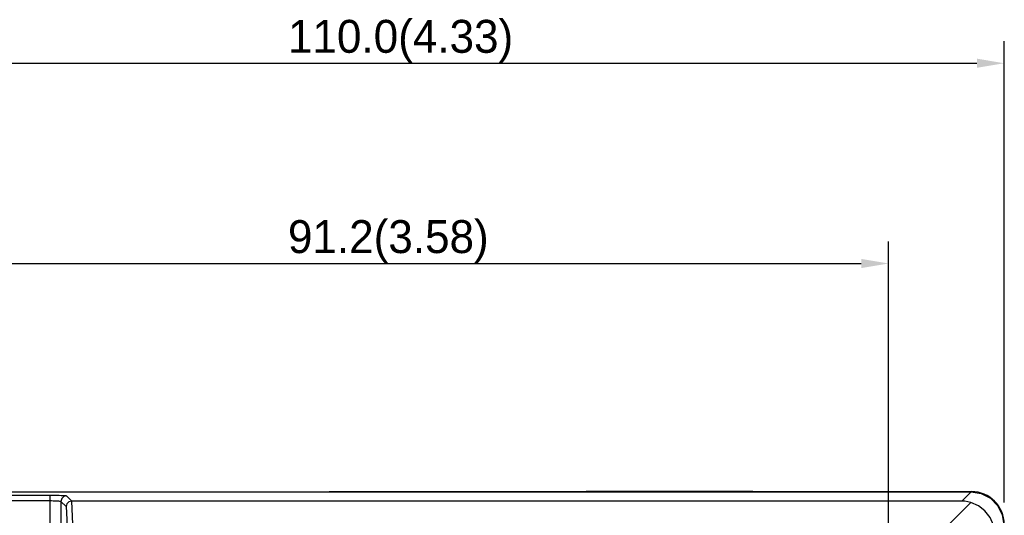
# Model space of a CAD drawing. Extents: x 101 to 1769, y -117 to 553.
# Tile 57 of 60: x 1308 to 1398, y 425 to 470. Entities that reach past the tile are written whole.
import ezdxf

# ---------------------------------------------------------------- set-up
doc = ezdxf.new("R2010")
doc.units = 0
doc.header["$LTSCALE"] = 23.1
doc.header["$MEASUREMENT"] = 0
doc.layers.get('0').update_dxf_attribs({"linetype": 'CONTINUOUS'})
doc.layers.get('Defpoints').update_dxf_attribs({"linetype": 'CONTINUOUS'})
doc.layers.add('AM_5', color=3, linetype='CONTINUOUS', lineweight=15)
doc.dimstyles.get("Standard").update_dxf_attribs({"dimtxt": 3, "dimasz": 2.5, "dimexe": 2, "dimexo": 2, "dimgap": 0.5, "dimtad": 1, "dimdec": 1, "dimzin": 0, "dimdsep": 46, "dimtxsty": 'Standard', "dimcen": 3, "dimadec": 0, "dimazin": 0, "dimtfac": 1, "dimtdec": 1, "dimtofl": 0, "dimtmove": 1, "dimatfit": 3, "dimfxl": 0, "dimtolj": 1, "dimtzin": 0, "dimarcsym": 0})

# ---------------------------------------------------------------- blocks, each defined once
blk = doc.blocks.new('*D17')
at = {"layer": 'AM_5', "color": 0, "lineweight": -2}
for p, q in [((1296.159, 421.349), (1296.159, 449.628)), ((1387.323, 421.285), (1387.323, 449.628)), ((1298.659, 447.628), (1384.823, 447.628))]:
    blk.add_line(p, q, dxfattribs=at)
at = {"layer": 'AM_5', "color": 0}
for points in [[(1298.659, 448.045), (1298.659, 447.212), (1296.159, 447.628)], [(1384.823, 448.045), (1384.823, 447.212), (1387.323, 447.628)]]:
    blk.add_solid(points, dxfattribs=at)
at = {"layer": 'Defpoints', "color": 0}
for p in [(1387.323, 447.628), (1296.159, 419.349), (1387.323, 419.285)]:
    blk.add_point(p, dxfattribs=at)
at = {"layer": 'AM_5', "color": 0, "insert": (1341.741, 449.628), "char_height": 3, "attachment_point": 5}
blk.add_mtext('\\A1;91.2(3.58)', dxfattribs=at)
blk = doc.blocks.new('*D18')
at = {"layer": 'AM_5', "color": 0, "lineweight": -2}
for p, q in [((1287.859, 424.478), (1287.859, 467.875)), ((1397.859, 425.849), (1397.859, 467.875)), ((1290.359, 465.875), (1395.359, 465.875))]:
    blk.add_line(p, q, dxfattribs=at)
at = {"layer": 'AM_5', "color": 0}
for points in [[(1290.359, 466.292), (1290.359, 465.458), (1287.859, 465.875)], [(1395.359, 466.292), (1395.359, 465.458), (1397.859, 465.875)]]:
    blk.add_solid(points, dxfattribs=at)
at = {"layer": 'Defpoints', "color": 0}
for p in [(1397.859, 465.875), (1397.859, 423.849), (1287.859, 422.478)]:
    blk.add_point(p, dxfattribs=at)
at = {"layer": 'AM_5', "color": 0, "insert": (1342.859, 467.875), "char_height": 3, "attachment_point": 5}
blk.add_mtext('\\A1;110.0(4.33)', dxfattribs=at)

msp = doc.modelspace()

# ---------------------------------------------------------------- linework, layer by layer
at = {"color": 7, "linetype": 'Continuous'}
for p, q in [((1306.69, 426.814), (1394.827, 426.814)), ((1306.983, 426.521), (1310.921, 426.521)), ((1310.921, 369.889), (1310.921, 426.521)), ((1312.42, 426.458), (1312.902, 425.976)), ((1336.359, 426.849), (1394.859, 426.849)), ((1359.759, 426.89), (1374.959, 426.89)), ((1393.989, 425.976), (1394.827, 426.814)), ((1306.983, 426.021), (1310.921, 426.021)), ((1311.92, 425.959), (1311.92, 369.889)), ((1311.92, 425.959), (1312.394, 425.485)), ((1312.394, 425.485), (1312.469, 423.688)), ((1393.989, 425.976), (1312.887, 425.976)), ((1312.887, 425.976), (1312.974, 423.889)), ((1392.824, 423.889), (1394.795, 425.859))]:
    msp.add_line(p, q, dxfattribs=at)
for points in [[(1310.921, 426.521), (1311.123, 426.52), (1311.333, 426.518), (1311.543, 426.515), (1311.746, 426.51), (1311.933, 426.504), (1312.096, 426.496), (1312.23, 426.487), (1312.33, 426.478), (1312.393, 426.468), (1312.42, 426.458)], [(1312.42, 426.458), (1312.17, 426.391), (1311.987, 426.208), (1311.92, 425.959)], [(1394.827, 426.814), (1395.755, 426.667), (1396.588, 426.243), (1397.253, 425.578), (1397.677, 424.745), (1397.824, 423.817)], [(1310.921, 426.021), (1311.056, 426.021), (1311.196, 426.019), (1311.336, 426.015), (1311.471, 426.01), (1311.596, 426.004), (1311.705, 425.996), (1311.794, 425.988), (1311.86, 425.978), (1311.902, 425.968), (1311.92, 425.959)], [(1312.902, 425.976), (1312.64, 425.903), (1312.459, 425.72), (1312.394, 425.485)], [(1394.795, 425.859), (1394.528, 425.924), (1394.259, 425.963), (1393.989, 425.976)], [(1396.869, 423.785), (1396.56, 424.487), (1396.094, 425.084), (1395.497, 425.55), (1394.795, 425.859)]]:
    msp.add_lwpolyline(points, dxfattribs=at)
msp.add_arc((1394.859, 423.849), 3, 0, 90, dxfattribs=at)

# ---------------------------------------------------------------- dimensions: what is measured, and where the dimension line sits
at = {"layer": 'AM_5', "color": 7}
for base, p1, p2, text, picture, middle in [((1397.859, 465.875), (1287.859, 422.478), (1397.859, 423.849), '<>(4.33)', '*D18', (1342.859, 467.875)), ((1387.323, 447.628), (1296.159, 419.349), (1387.323, 419.285), '<>(3.58)', '*D17', (1341.741, 449.628))]:
    dim = msp.add_linear_dim(base=base, p1=p1, p2=p2, text=text, dimstyle='Standard', dxfattribs=at)
    dim.commit()
    dim.dimension.update_dxf_attribs({"geometry": picture, "text_midpoint": middle})

doc.saveas('drawing.dxf')
